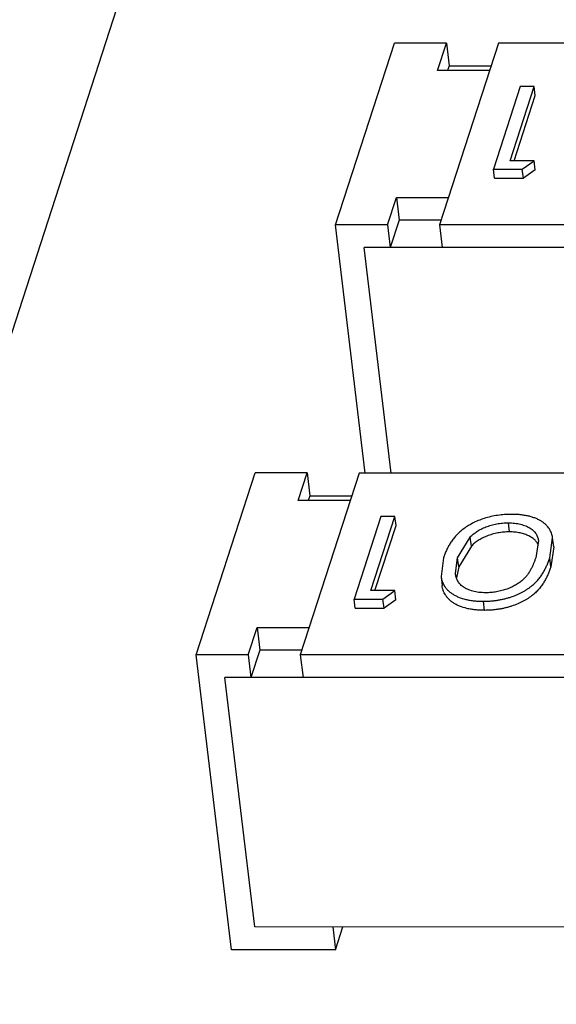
# Model space of a CAD drawing. Header units: millimetres. Extents: x -117 to 182, y -33 to 89.
# Tile 38 of 135: x -98.896 to -98.39, y -5.326 to -4.398. Entities that reach past the tile are written whole.
import ezdxf

# ---------------------------------------------------------------- set-up
doc = ezdxf.new("R2010")
doc.units = ezdxf.units.MM
doc.header["$LTSCALE"] = 1.21
doc.header["$MEASUREMENT"] = 0
doc.layers.get('0').update_dxf_attribs({"linetype": 'CONTINUOUS'})

msp = doc.modelspace()

# ---------------------------------------------------------------- linework, layer by layer
at = {"color": 7, "linetype": 'Continuous'}
for p, q in [((-98.46777, -3.34809), (-99.37604, -6.15265)), ((-98.59831, -4.59162), (-98.5428, -4.42023)), ((-98.49378, -4.42023), (-98.5428, -4.42023)), ((-98.50219, -4.4462), (-98.49378, -4.42023)), ((-98.44476, -4.42023), (-98.50026, -4.59162)), ((-98.49378, -4.42023), (-98.49122, -4.44159)), ((-97.97414, -4.42025), (-98.44476, -4.42023)), ((-98.49122, -4.44159), (-98.49272, -4.4462)), ((-98.49122, -4.44159), (-98.45168, -4.44159)), ((-98.45317, -4.4462), (-98.50219, -4.4462)), ((-98.42436, -4.46117), (-98.44959, -4.53908)), ((-98.4338, -4.53109), (-98.41116, -4.46117)), ((-98.41116, -4.46117), (-98.42436, -4.46117)), ((-98.41014, -4.46972), (-98.41116, -4.46117)), ((-98.43001, -4.53109), (-98.41014, -4.46972)), ((-98.41118, -4.53109), (-98.4338, -4.53109)), ((-98.4224, -4.53908), (-98.41118, -4.53109)), ((-98.41016, -4.53963), (-98.41118, -4.53109)), ((-98.44959, -4.53908), (-98.4224, -4.53908)), ((-98.44857, -4.54762), (-98.44959, -4.53908)), ((-98.42137, -4.54762), (-98.4224, -4.53908)), ((-98.41016, -4.53963), (-98.42137, -4.54762)), ((-98.44857, -4.54762), (-98.42137, -4.54762)), ((-98.54928, -4.59162), (-98.54087, -4.56565)), ((-98.54087, -4.56565), (-98.49185, -4.56565)), ((-98.54087, -4.56565), (-98.53832, -4.58701)), ((-98.54928, -4.59162), (-98.59831, -4.59162)), ((-98.57036, -4.82533), (-98.59831, -4.59162)), ((-98.54928, -4.59162), (-98.54673, -4.61298)), ((-98.53832, -4.58701), (-98.54673, -4.61298)), ((-98.49877, -4.58702), (-98.53832, -4.58701)), ((-98.02965, -4.59164), (-98.50026, -4.59162)), ((-98.50026, -4.59162), (-98.49771, -4.61298)), ((-97.95356, -4.61301), (-98.57124, -4.61298)), ((-98.54585, -4.82533), (-98.57124, -4.61298)), ((-98.7295, -4.99671), (-98.67399, -4.82532)), ((-98.62497, -4.82532), (-98.67399, -4.82532)), ((-98.63338, -4.85129), (-98.62497, -4.82532)), ((-98.57595, -4.82533), (-98.63145, -4.99672)), ((-98.62497, -4.82532), (-98.62242, -4.84669)), ((-98.10534, -4.82534), (-98.57595, -4.82533)), ((-98.58436, -4.85129), (-98.63338, -4.85129)), ((-98.62242, -4.84669), (-98.62391, -4.85129)), ((-98.62242, -4.84669), (-98.58287, -4.84669)), ((-98.55555, -4.86627), (-98.58078, -4.94417)), ((-98.56499, -4.93618), (-98.54235, -4.86627)), ((-98.54235, -4.86627), (-98.55555, -4.86627)), ((-98.54133, -4.87481), (-98.54235, -4.86627)), ((-98.5612, -4.93618), (-98.54133, -4.87481)), ((-98.4345, -4.88081), (-98.43552, -4.87227)), ((-98.48332, -4.90522), (-98.47141, -4.88564)), ((-98.47039, -4.89418), (-98.47141, -4.88564)), ((-98.40726, -4.88878), (-98.40979, -4.90523)), ((-98.39658, -4.9052), (-98.39387, -4.88636)), ((-98.39285, -4.8949), (-98.39387, -4.88636)), ((-98.47039, -4.89418), (-98.4823, -4.91377)), ((-98.39285, -4.8949), (-98.39556, -4.91374)), ((-98.49651, -4.90519), (-98.49896, -4.92289)), ((-98.48538, -4.92012), (-98.48332, -4.90522)), ((-98.4823, -4.91377), (-98.48332, -4.90522)), ((-98.39556, -4.91374), (-98.39658, -4.9052)), ((-98.4823, -4.91377), (-98.48444, -4.9241)), ((-98.49896, -4.92289), (-98.49794, -4.93143)), ((-98.58078, -4.94417), (-98.55359, -4.94417)), ((-98.57976, -4.95272), (-98.58078, -4.94417)), ((-98.54237, -4.93618), (-98.56499, -4.93618)), ((-98.55359, -4.94417), (-98.54237, -4.93618)), ((-98.55257, -4.95272), (-98.55359, -4.94417)), ((-98.54135, -4.94473), (-98.54237, -4.93618)), ((-98.57976, -4.95272), (-98.55257, -4.95272)), ((-98.54135, -4.94473), (-98.55257, -4.95272)), ((-98.458, -4.95472), (-98.45902, -4.94617)), ((-98.68048, -4.99671), (-98.67207, -4.97075)), ((-98.67207, -4.97075), (-98.62304, -4.97075)), ((-98.67207, -4.97075), (-98.66951, -4.99211)), ((-98.68048, -4.99671), (-98.7295, -4.99671)), ((-98.69629, -5.27444), (-98.7295, -4.99671)), ((-98.68048, -4.99671), (-98.67792, -5.01808)), ((-98.66951, -4.99211), (-98.67792, -5.01808)), ((-98.62996, -4.99211), (-98.66951, -4.99211)), ((-98.16084, -4.99674), (-98.63145, -4.99672)), ((-98.63145, -4.99672), (-98.6289, -5.01808)), ((-98.08475, -5.0181), (-98.70243, -5.01808)), ((-98.67433, -5.25308), (-98.70243, -5.01808)), ((-98.05665, -5.2531), (-98.67433, -5.25308)), ((-98.6008, -5.25308), (-98.59825, -5.27445)), ((-98.59825, -5.27445), (-98.59133, -5.25308)), ((-98.59825, -5.27445), (-98.69629, -5.27444))]:
    msp.add_line(p, q, dxfattribs=at)
for points, knots in [([(-98.4325, -4.86428), (-98.43358, -4.86428), (-98.43576, -4.8643), (-98.44014, -4.86457), (-98.44772, -4.86539), (-98.45802, -4.86778), (-98.4675, -4.87157), (-98.47405, -4.87536), (-98.47828, -4.87835), (-98.48202, -4.88146), (-98.48477, -4.88418), (-98.48666, -4.88644), (-98.48838, -4.88864), (-98.4903, -4.89142), (-98.49222, -4.89486), (-98.49391, -4.89828), (-98.49531, -4.90173), (-98.49611, -4.90404), (-98.49651, -4.90519)], [0, 0, 0, 0, 0.039892, 0.080153, 0.161064, 0.319799, 0.467018, 0.534334, 0.597451, 0.656969, 0.71287, 0.739389, 0.765308, 0.815404, 0.863362, 0.909991, 0.955368, 1, 1, 1, 1]), ([(-98.39387, -4.88636), (-98.39396, -4.88564), (-98.39422, -4.88419), (-98.39506, -4.88133), (-98.39645, -4.87858), (-98.3983, -4.87602), (-98.40002, -4.87416), (-98.40201, -4.87238), (-98.40433, -4.87073), (-98.407, -4.86927), (-98.40997, -4.86796), (-98.41321, -4.86684), (-98.41669, -4.86587), (-98.42041, -4.86517), (-98.42432, -4.86464), (-98.42836, -4.86432), (-98.43111, -4.86429), (-98.4325, -4.86428)], [0, 0, 0, 0, 0.04488, 0.090188, 0.183779, 0.233124, 0.284919, 0.339452, 0.397607, 0.460134, 0.52677, 0.597394, 0.671581, 0.749738, 0.830771, 0.914378, 1, 1, 1, 1]), ([(-98.47141, -4.88564), (-98.47095, -4.88519), (-98.47001, -4.88427), (-98.46797, -4.88248), (-98.46507, -4.88034), (-98.46182, -4.87847), (-98.45897, -4.87709), (-98.45665, -4.87615), (-98.45422, -4.87528), (-98.4517, -4.87451), (-98.4491, -4.87384), (-98.44643, -4.87328), (-98.44372, -4.87282), (-98.44009, -4.87237), (-98.43735, -4.8723), (-98.43552, -4.87227)], [0, 0, 0, 0, 0.049188, 0.099929, 0.207526, 0.324075, 0.385617, 0.449528, 0.515294, 0.582551, 0.651028, 0.720472, 0.79058, 0.860786, 1, 1, 1, 1]), ([(-98.43552, -4.87227), (-98.4345, -4.87229), (-98.43249, -4.87234), (-98.42952, -4.87257), (-98.42667, -4.87302), (-98.42316, -4.87378), (-98.41988, -4.87483), (-98.41691, -4.87618), (-98.41495, -4.87725), (-98.41324, -4.87847), (-98.41174, -4.87976), (-98.41048, -4.88114), (-98.40946, -4.8826), (-98.40863, -4.88409), (-98.40775, -4.88611), (-98.40738, -4.88772), (-98.40726, -4.88878)], [0, 0, 0, 0, 0.085706, 0.169397, 0.250053, 0.327397, 0.471451, 0.5379, 0.600632, 0.659119, 0.714217, 0.766208, 0.81551, 0.863161, 0.909579, 1, 1, 1, 1]), ([(-98.4345, -4.88081), (-98.43632, -4.88085), (-98.43907, -4.88092), (-98.4427, -4.88137), (-98.44541, -4.88183), (-98.44808, -4.88238), (-98.45068, -4.88305), (-98.4532, -4.88383), (-98.45563, -4.88469), (-98.45795, -4.88564), (-98.4608, -4.88702), (-98.46405, -4.88889), (-98.46695, -4.89103), (-98.46899, -4.89282), (-98.46993, -4.89373), (-98.47039, -4.89418)], [0, 0, 0, 0, 0.139214, 0.20942, 0.279528, 0.348972, 0.417449, 0.484706, 0.550472, 0.614383, 0.675925, 0.792474, 0.900071, 0.950812, 1, 1, 1, 1]), ([(-98.40718, -4.89365), (-98.40754, -4.89276), (-98.40823, -4.89146), (-98.40936, -4.88982), (-98.4104, -4.88864), (-98.41162, -4.88752), (-98.41349, -4.88604), (-98.41631, -4.88445), (-98.42019, -4.88289), (-98.42458, -4.88172), (-98.42941, -4.88095), (-98.43278, -4.88086), (-98.4345, -4.88081)], [0, 0, 0, 0, 0.090238, 0.137283, 0.186469, 0.238188, 0.29242, 0.410633, 0.541358, 0.683972, 0.837573, 1, 1, 1, 1]), ([(-98.45902, -4.94617), (-98.45794, -4.94617), (-98.45577, -4.94615), (-98.45251, -4.94596), (-98.44925, -4.94566), (-98.446, -4.94521), (-98.44278, -4.94466), (-98.43961, -4.94397), (-98.43651, -4.94316), (-98.43252, -4.94198), (-98.42869, -4.94058), (-98.42507, -4.93897), (-98.42254, -4.93767), (-98.42014, -4.93632), (-98.41789, -4.93489), (-98.41576, -4.93344), (-98.41377, -4.93192), (-98.41193, -4.93037), (-98.41021, -4.92879), (-98.40864, -4.92717), (-98.4072, -4.92553), (-98.40587, -4.92387), (-98.40426, -4.92168), (-98.40252, -4.91887), (-98.40069, -4.91547), (-98.3991, -4.91206), (-98.39773, -4.90864), (-98.39696, -4.90634), (-98.39658, -4.9052)], [0, 0, 0, 0, 0.040189, 0.08073, 0.121483, 0.162246, 0.202878, 0.243156, 0.282922, 0.322109, 0.398032, 0.434481, 0.469738, 0.503906, 0.536925, 0.569002, 0.599953, 0.629854, 0.6588, 0.686766, 0.71382, 0.740133, 0.765796, 0.815192, 0.862993, 0.909602, 0.955186, 1, 1, 1, 1]), ([(-98.40979, -4.90523), (-98.41008, -4.90612), (-98.41067, -4.90793), (-98.41173, -4.91059), (-98.41289, -4.91327), (-98.414, -4.91548), (-98.41497, -4.91724), (-98.41602, -4.91904), (-98.41724, -4.92078), (-98.41857, -4.92251), (-98.42008, -4.92426), (-98.42228, -4.92637), (-98.42529, -4.92879), (-98.42876, -4.93104), (-98.43197, -4.93271), (-98.43476, -4.93393), (-98.43778, -4.93503), (-98.44174, -4.93624), (-98.44667, -4.93737), (-98.45175, -4.93804), (-98.45517, -4.93814), (-98.45687, -4.93818)], [0, 0, 0, 0, 0.045455, 0.091658, 0.138586, 0.186532, 0.210922, 0.235661, 0.286968, 0.313484, 0.340846, 0.398664, 0.460461, 0.526818, 0.597852, 0.635194, 0.673738, 0.753185, 0.834869, 0.917744, 1, 1, 1, 1]), ([(-98.39556, -4.91374), (-98.39594, -4.91488), (-98.39671, -4.91719), (-98.39808, -4.9206), (-98.39967, -4.92401), (-98.4015, -4.92741), (-98.40323, -4.93023), (-98.40485, -4.93242), (-98.40617, -4.93408), (-98.40762, -4.93572), (-98.40919, -4.93733), (-98.41091, -4.93891), (-98.41275, -4.94047), (-98.41473, -4.94198), (-98.41687, -4.94344), (-98.41912, -4.94487), (-98.42152, -4.94622), (-98.42405, -4.94751), (-98.42767, -4.94912), (-98.4315, -4.95052), (-98.43549, -4.95171), (-98.43859, -4.95252), (-98.44175, -4.9532), (-98.44498, -4.95375), (-98.44823, -4.9542), (-98.45149, -4.95451), (-98.45475, -4.95469), (-98.45692, -4.95471), (-98.458, -4.95472)], [0, 0, 0, 0, 0.044814, 0.090398, 0.137007, 0.184808, 0.234204, 0.259867, 0.28618, 0.313234, 0.3412, 0.370146, 0.400047, 0.430998, 0.463075, 0.496094, 0.530262, 0.565519, 0.601968, 0.677891, 0.717078, 0.756844, 0.797122, 0.837754, 0.878517, 0.91927, 0.959811, 1, 1, 1, 1]), ([(-98.49896, -4.92289), (-98.49887, -4.92364), (-98.49867, -4.92477), (-98.49827, -4.92625), (-98.49757, -4.92849), (-98.49648, -4.93063), (-98.49518, -4.93266), (-98.49442, -4.93367), (-98.49359, -4.93466), (-98.4927, -4.93563), (-98.49172, -4.93658), (-98.49027, -4.93781), (-98.48825, -4.93928), (-98.48553, -4.94085), (-98.48133, -4.94276), (-98.47666, -4.94422), (-98.47163, -4.94522), (-98.46756, -4.94579), (-98.46334, -4.94613), (-98.46047, -4.94616), (-98.45902, -4.94617)], [0, 0, 0, 0, 0.045077, 0.067758, 0.090577, 0.184398, 0.208732, 0.233643, 0.259159, 0.285241, 0.312059, 0.339781, 0.397789, 0.459791, 0.526122, 0.670751, 0.748865, 0.83006, 0.914004, 1, 1, 1, 1]), ([(-98.45687, -4.93818), (-98.45795, -4.93815), (-98.46008, -4.9381), (-98.46322, -4.93784), (-98.46621, -4.93736), (-98.46901, -4.93667), (-98.47163, -4.93585), (-98.47406, -4.9349), (-98.47626, -4.93382), (-98.47818, -4.93259), (-98.47985, -4.93125), (-98.48166, -4.92936), (-98.48306, -4.92728), (-98.48411, -4.92511), (-98.48469, -4.92347), (-98.4851, -4.9218), (-98.48531, -4.92068), (-98.48538, -4.92012)], [0, 0, 0, 0, 0.087152, 0.172246, 0.253893, 0.331428, 0.405358, 0.475649, 0.541627, 0.602917, 0.660181, 0.713757, 0.813601, 0.861297, 0.907974, 0.954111, 1, 1, 1, 1]), ([(-98.458, -4.95472), (-98.45945, -4.95471), (-98.46231, -4.95467), (-98.46654, -4.95434), (-98.47061, -4.95377), (-98.47563, -4.95277), (-98.48031, -4.9513), (-98.48451, -4.9494), (-98.48723, -4.94782), (-98.48925, -4.94635), (-98.4907, -4.94512), (-98.49167, -4.94418), (-98.49257, -4.9432), (-98.4934, -4.94222), (-98.49416, -4.94121), (-98.49546, -4.93918), (-98.49655, -4.93704), (-98.49725, -4.93479), (-98.49765, -4.93332), (-98.49785, -4.93219), (-98.49794, -4.93143)], [0, 0, 0, 0, 0.085996, 0.16994, 0.251135, 0.329249, 0.473878, 0.540209, 0.602211, 0.660219, 0.687941, 0.714759, 0.740841, 0.766357, 0.791268, 0.815603, 0.909423, 0.932242, 0.954923, 1, 1, 1, 1])]:
    msp.add_open_spline(points, degree=3, knots=knots, dxfattribs=at)

doc.saveas('drawing.dxf')
